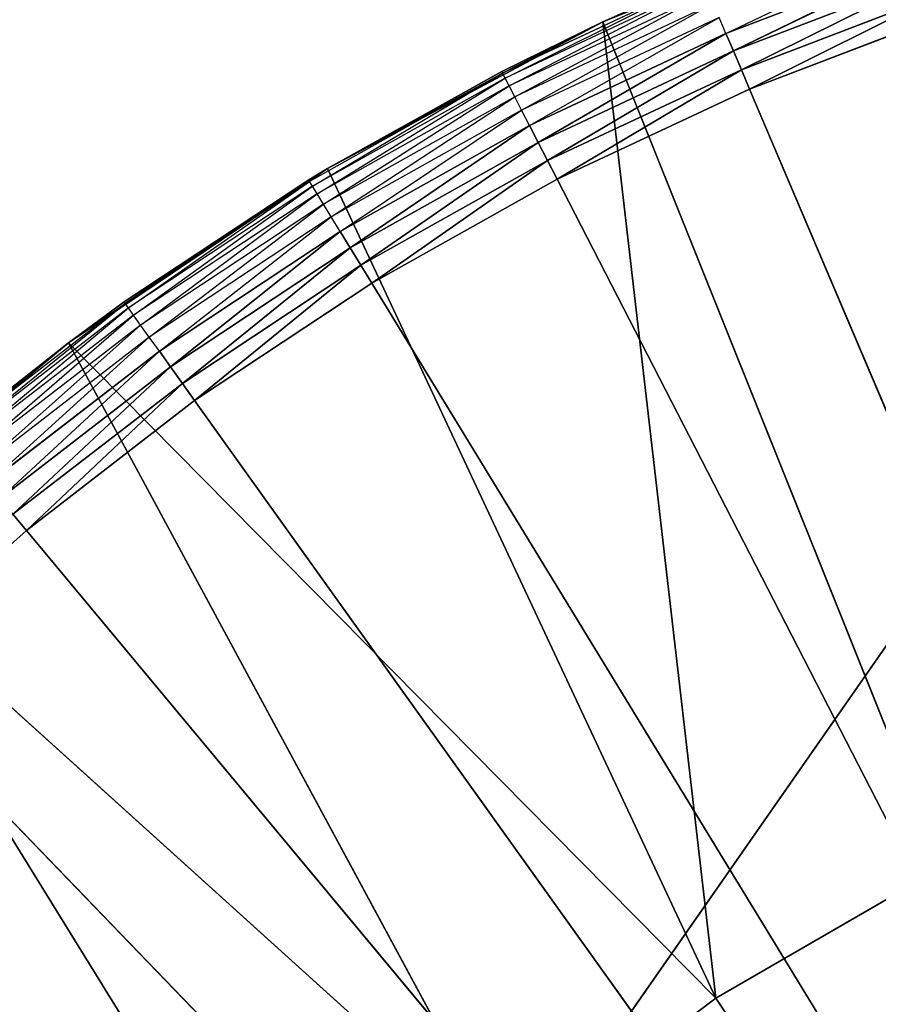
# Model space of a CAD drawing. Header units: centimetres. Extents: x 0.1 to 22.3, y 0.1 to 22.3.
# Tile 51 of 256: x 1.379 to 1.521, y 1.957 to 2.119. Entities that reach past the tile are written whole.
import ezdxf

# ---------------------------------------------------------------- set-up
doc = ezdxf.new("R2010")
doc.units = ezdxf.units.CM
doc.header["$LTSCALE"] = 2.54
doc.layers.get('0').update_dxf_attribs({"true_color": 0xff5454})

# ---------------------------------------------------------------- blocks, each defined once
blk = doc.blocks.new('Kosz na _mieci DELLA.STL')
at = {"color": 0}
for p, q in [((2.63747, 3.6158, 47.35), (0.33747, 0.3158, 47.35)), ((2.63747, 3.6158, 47.35), (0.33747, 0.3158, 47.35)), ((2.63747, 3.6158, 47.25), (0.33747, 0.3158, 47.25)), ((2.63747, 3.6158, 47.25), (0.33747, 0.3158, 47.25)), ((1.47552, 2.11865, 15.75), (1.5232, 2.13805, 15.75)), ((1.47552, 2.11865, 15.75), (1.5232, 2.13805, 15.75)), ((1.49583, 2.11677, 15.55268), (1.52834, 2.13226, 15.55468)), ((1.52926, 2.12956, 15.55268), (1.49583, 2.11677, 15.55268)), ((1.49707, 2.11386, 15.55121), (1.52926, 2.12956, 15.55268)), ((1.49707, 2.11386, 15.55121), (1.52926, 2.12956, 15.55268)), ((1.49204, 2.12569, 15.56653), (1.45899, 2.1102, 15.56653)), ((1.4594, 2.1094, 15.56316), (1.49204, 2.12569, 15.56653)), ((1.49192, 2.12597, 15.57), (1.47552, 2.11865, 15.75)), ((1.49192, 2.12597, 15.57), (1.47552, 2.11865, 15.75)), ((1.49192, 2.12597, 15.57), (1.47552, 2.11865, 15.57)), ((1.47552, 2.11865, 15.57), (1.49204, 2.12569, 15.56653)), ((1.53028, 2.12657, 15.55121), (1.49707, 2.11386, 15.55121)), ((1.53028, 2.12657, 15.55121), (1.49707, 2.11386, 15.55121)), ((1.49839, 2.11076, 15.5503), (1.53028, 2.12657, 15.55121)), ((1.49839, 2.11076, 15.5503), (1.53028, 2.12657, 15.55121)), ((1.49239, 2.12486, 15.56316), (1.4594, 2.1094, 15.56316)), ((1.46008, 2.10809, 15.56), (1.49239, 2.12486, 15.56316)), ((1.49297, 2.12351, 15.56), (1.46008, 2.10809, 15.56)), ((1.46099, 2.10631, 15.55714), (1.49297, 2.12351, 15.56)), ((1.53137, 2.12338, 15.5503), (1.49839, 2.11076, 15.5503)), ((1.53137, 2.12338, 15.5503), (1.49839, 2.11076, 15.5503)), ((1.49974, 2.10757, 15.55), (1.53137, 2.12338, 15.5503)), ((1.49974, 2.10757, 15.55), (1.53137, 2.12338, 15.5503)), ((1.49375, 2.12167, 15.55714), (1.46099, 2.10631, 15.55714)), ((1.46212, 2.10412, 15.55468), (1.49375, 2.12167, 15.55714)), ((1.49472, 2.1194, 15.55468), (1.46212, 2.10412, 15.55468)), ((1.46343, 2.10158, 15.55268), (1.49472, 2.1194, 15.55468)), ((1.49583, 2.11677, 15.55268), (1.49472, 2.1194, 15.55468)), ((1.49974, 2.10757, 15.55), (1.53249, 2.12009, 15.55)), ((1.49974, 2.10757, 15.55), (1.53249, 2.12009, 15.55)), ((1.43008, 2.09446, 15.75), (1.47552, 2.11865, 15.75)), ((1.43008, 2.09446, 15.75), (1.47552, 2.11865, 15.75)), ((1.47552, 2.11865, 15.75), (1.45885, 2.11047, 15.57)), ((1.47552, 2.11865, 15.75), (1.45885, 2.11047, 15.57)), ((1.47552, 2.11865, 15.57), (1.45885, 2.11047, 15.57)), ((1.47552, 2.11865, 15.57), (1.45899, 2.1102, 15.56653)), ((1.47552, 2.11865, 15.75), (1.47552, 2.11865, 15.57)), ((1.47552, 2.11865, 15.75), (1.47552, 2.11865, 15.57)), ((1.47552, 2.11865, 15.75), (1.53147, 1.97911, 15.75)), ((1.47552, 2.11865, 15.75), (1.53147, 1.97911, 15.75)), ((1.47552, 2.11865, 15.75), (1.49415, 1.95756, 15.75)), ((1.47552, 2.11865, 15.75), (1.49415, 1.95756, 15.75)), ((1.49583, 2.11677, 15.55268), (1.46343, 2.10158, 15.55268)), ((1.46487, 2.09877, 15.55121), (1.49583, 2.11677, 15.55268)), ((1.46487, 2.09877, 15.55121), (1.49583, 2.11677, 15.55268)), ((1.49707, 2.11386, 15.55121), (1.49583, 2.11677, 15.55268)), ((1.49707, 2.11386, 15.55121), (1.49583, 2.11677, 15.55268)), ((1.49707, 2.11386, 15.55121), (1.46487, 2.09877, 15.55121)), ((1.49707, 2.11386, 15.55121), (1.46487, 2.09877, 15.55121)), ((1.46641, 2.09577, 15.5503), (1.49707, 2.11386, 15.55121)), ((1.46641, 2.09577, 15.5503), (1.49707, 2.11386, 15.55121)), ((1.49839, 2.11076, 15.5503), (1.49707, 2.11386, 15.55121)), ((1.49839, 2.11076, 15.5503), (1.49707, 2.11386, 15.55121)), ((1.49839, 2.11076, 15.5503), (1.46641, 2.09577, 15.5503)), ((1.49839, 2.11076, 15.5503), (1.46641, 2.09577, 15.5503)), ((1.468, 2.09268, 15.55), (1.49839, 2.11076, 15.5503)), ((1.468, 2.09268, 15.55), (1.49839, 2.11076, 15.5503)), ((1.49974, 2.10757, 15.55), (1.49839, 2.11076, 15.5503)), ((1.49974, 2.10757, 15.55), (1.49839, 2.11076, 15.5503)), ((1.45899, 2.1102, 15.56653), (1.42716, 2.09234, 15.56653)), ((1.42763, 2.09157, 15.56316), (1.45899, 2.1102, 15.56653)), ((1.4594, 2.1094, 15.56316), (1.42763, 2.09157, 15.56316)), ((1.4284, 2.09031, 15.56), (1.4594, 2.1094, 15.56316)), ((1.43008, 2.09446, 15.75), (1.45885, 2.11047, 15.57)), ((1.45885, 2.11047, 15.57), (1.43008, 2.09446, 15.57)), ((1.43008, 2.09446, 15.75), (1.45885, 2.11047, 15.57)), ((1.43008, 2.09446, 15.57), (1.45899, 2.1102, 15.56653)), ((1.45885, 2.11047, 15.57), (1.45899, 2.1102, 15.56653)), ((1.4594, 2.1094, 15.56316), (1.45899, 2.1102, 15.56653)), ((1.46008, 2.10809, 15.56), (1.4594, 2.1094, 15.56316)), ((1.46008, 2.10809, 15.56), (1.4284, 2.09031, 15.56)), ((1.42944, 2.0886, 15.55714), (1.46008, 2.10809, 15.56)), ((1.46099, 2.10631, 15.55714), (1.46008, 2.10809, 15.56)), ((1.468, 2.09268, 15.55), (1.49974, 2.10757, 15.55)), ((1.468, 2.09268, 15.55), (1.49974, 2.10757, 15.55)), ((1.49974, 2.10757, 15.55), (1.68747, 1.6658, 15.55)), ((1.49974, 2.10757, 15.55), (1.68747, 1.6658, 15.55)), ((1.46099, 2.10631, 15.55714), (1.42944, 2.0886, 15.55714)), ((1.43073, 2.0865, 15.55468), (1.46099, 2.10631, 15.55714)), ((1.46212, 2.10412, 15.55468), (1.46099, 2.10631, 15.55714)), ((1.46212, 2.10412, 15.55468), (1.43073, 2.0865, 15.55468)), ((1.43221, 2.08406, 15.55268), (1.46212, 2.10412, 15.55468)), ((1.46343, 2.10158, 15.55268), (1.46212, 2.10412, 15.55468)), ((1.46343, 2.10158, 15.55268), (1.43221, 2.08406, 15.55268)), ((1.43386, 2.08136, 15.55121), (1.46343, 2.10158, 15.55268)), ((1.43386, 2.08136, 15.55121), (1.46343, 2.10158, 15.55268)), ((1.46487, 2.09877, 15.55121), (1.46343, 2.10158, 15.55268)), ((1.46487, 2.09877, 15.55121), (1.46343, 2.10158, 15.55268)), ((1.46487, 2.09877, 15.55121), (1.43386, 2.08136, 15.55121)), ((1.46487, 2.09877, 15.55121), (1.43386, 2.08136, 15.55121)), ((1.43561, 2.07849, 15.5503), (1.46487, 2.09877, 15.55121)), ((1.43561, 2.07849, 15.5503), (1.46487, 2.09877, 15.55121)), ((1.46641, 2.09577, 15.5503), (1.46487, 2.09877, 15.55121)), ((1.46641, 2.09577, 15.5503), (1.46487, 2.09877, 15.55121)), ((1.46641, 2.09577, 15.5503), (1.43561, 2.07849, 15.5503)), ((1.46641, 2.09577, 15.5503), (1.43561, 2.07849, 15.5503)), ((1.43742, 2.07553, 15.55), (1.46641, 2.09577, 15.5503)), ((1.43742, 2.07553, 15.55), (1.46641, 2.09577, 15.5503)), ((1.468, 2.09268, 15.55), (1.46641, 2.09577, 15.5503)), ((1.468, 2.09268, 15.55), (1.46641, 2.09577, 15.5503)), ((1.38737, 2.06572, 15.75), (1.43008, 2.09446, 15.75)), ((1.38737, 2.06572, 15.75), (1.43008, 2.09446, 15.75)), ((1.39655, 2.07245, 15.57), (1.43008, 2.09446, 15.75)), ((1.39655, 2.07245, 15.57), (1.43008, 2.09446, 15.75)), ((1.43008, 2.09446, 15.57), (1.427, 2.0926, 15.57)), ((1.427, 2.0926, 15.57), (1.43008, 2.09446, 15.75)), ((1.427, 2.0926, 15.57), (1.43008, 2.09446, 15.75)), ((1.43008, 2.09446, 15.57), (1.42716, 2.09234, 15.56653)), ((1.43008, 2.09446, 15.57), (1.43008, 2.09446, 15.75)), ((1.43008, 2.09446, 15.57), (1.43008, 2.09446, 15.75)), ((1.43008, 2.09446, 15.75), (1.49415, 1.95756, 15.75)), ((1.43008, 2.09446, 15.75), (1.49415, 1.95756, 15.75)), ((1.427, 2.0926, 15.57), (1.39655, 2.07245, 15.57)), ((1.427, 2.0926, 15.57), (1.39672, 2.0722, 15.56653)), ((1.42716, 2.09234, 15.56653), (1.39672, 2.0722, 15.56653)), ((1.39725, 2.07146, 15.56316), (1.42716, 2.09234, 15.56653)), ((1.42763, 2.09157, 15.56316), (1.39725, 2.07146, 15.56316)), ((1.3981, 2.07027, 15.56), (1.42763, 2.09157, 15.56316)), ((1.427, 2.0926, 15.57), (1.42716, 2.09234, 15.56653)), ((1.42763, 2.09157, 15.56316), (1.42716, 2.09234, 15.56653)), ((1.4284, 2.09031, 15.56), (1.42763, 2.09157, 15.56316)), ((1.43742, 2.07553, 15.55), (1.468, 2.09268, 15.55)), ((1.43742, 2.07553, 15.55), (1.468, 2.09268, 15.55)), ((1.68747, 1.6658, 15.55), (1.468, 2.09268, 15.55)), ((1.68747, 1.6658, 15.55), (1.468, 2.09268, 15.55)), ((1.4284, 2.09031, 15.56), (1.3981, 2.07027, 15.56)), ((1.39927, 2.06864, 15.55714), (1.4284, 2.09031, 15.56)), ((1.42944, 2.0886, 15.55714), (1.4284, 2.09031, 15.56)), ((1.42944, 2.0886, 15.55714), (1.39927, 2.06864, 15.55714)), ((1.4007, 2.06664, 15.55468), (1.42944, 2.0886, 15.55714)), ((1.43073, 2.0865, 15.55468), (1.42944, 2.0886, 15.55714)), ((1.43073, 2.0865, 15.55468), (1.4007, 2.06664, 15.55468)), ((1.40236, 2.06431, 15.55268), (1.43073, 2.0865, 15.55468)), ((1.43221, 2.08406, 15.55268), (1.43073, 2.0865, 15.55468)), ((1.43221, 2.08406, 15.55268), (1.40236, 2.06431, 15.55268)), ((1.4042, 2.06174, 15.55121), (1.43221, 2.08406, 15.55268)), ((1.4042, 2.06174, 15.55121), (1.43221, 2.08406, 15.55268)), ((1.43386, 2.08136, 15.55121), (1.43221, 2.08406, 15.55268)), ((1.43386, 2.08136, 15.55121), (1.43221, 2.08406, 15.55268)), ((1.43386, 2.08136, 15.55121), (1.4042, 2.06174, 15.55121)), ((1.43386, 2.08136, 15.55121), (1.4042, 2.06174, 15.55121)), ((1.40616, 2.059, 15.5503), (1.43386, 2.08136, 15.55121)), ((1.40616, 2.059, 15.5503), (1.43386, 2.08136, 15.55121)), ((1.43561, 2.07849, 15.5503), (1.43386, 2.08136, 15.55121)), ((1.43561, 2.07849, 15.5503), (1.43386, 2.08136, 15.55121)), ((1.43561, 2.07849, 15.5503), (1.40616, 2.059, 15.5503)), ((1.43561, 2.07849, 15.5503), (1.40616, 2.059, 15.5503)), ((1.40818, 2.05618, 15.55), (1.43561, 2.07849, 15.5503)), ((1.40818, 2.05618, 15.55), (1.43561, 2.07849, 15.5503)), ((1.43742, 2.07553, 15.55), (1.43561, 2.07849, 15.5503)), ((1.43742, 2.07553, 15.55), (1.43561, 2.07849, 15.5503)), ((1.40818, 2.05618, 15.55), (1.43742, 2.07553, 15.55)), ((1.40818, 2.05618, 15.55), (1.43742, 2.07553, 15.55)), ((1.43742, 2.07553, 15.55), (1.68747, 1.6658, 15.55)), ((1.43742, 2.07553, 15.55), (1.68747, 1.6658, 15.55)), ((1.39672, 2.0722, 15.56653), (1.36783, 2.04989, 15.56653)), ((1.36841, 2.0492, 15.56316), (1.39672, 2.0722, 15.56653)), ((1.39655, 2.07245, 15.57), (1.38737, 2.06572, 15.75)), ((1.39655, 2.07245, 15.57), (1.38737, 2.06572, 15.75)), ((1.39655, 2.07245, 15.57), (1.38737, 2.06572, 15.57)), ((1.38737, 2.06572, 15.57), (1.39672, 2.0722, 15.56653)), ((1.39655, 2.07245, 15.57), (1.39672, 2.0722, 15.56653)), ((1.39725, 2.07146, 15.56316), (1.39672, 2.0722, 15.56653)), ((1.39725, 2.07146, 15.56316), (1.36841, 2.0492, 15.56316)), ((1.36935, 2.04806, 15.56), (1.39725, 2.07146, 15.56316)), ((1.3981, 2.07027, 15.56), (1.36935, 2.04806, 15.56)), ((1.37063, 2.04653, 15.55714), (1.3981, 2.07027, 15.56)), ((1.3981, 2.07027, 15.56), (1.39725, 2.07146, 15.56316)), ((1.39927, 2.06864, 15.55714), (1.3981, 2.07027, 15.56)), ((1.39927, 2.06864, 15.55714), (1.37063, 2.04653, 15.55714)), ((1.37221, 2.04463, 15.55468), (1.39927, 2.06864, 15.55714)), ((1.4007, 2.06664, 15.55468), (1.39927, 2.06864, 15.55714)), ((1.34784, 2.03274, 15.75), (1.38737, 2.06572, 15.75)), ((1.34784, 2.03274, 15.75), (1.38737, 2.06572, 15.75)), ((1.38737, 2.06572, 15.75), (1.36764, 2.05012, 15.57)), ((1.38737, 2.06572, 15.75), (1.36764, 2.05012, 15.57)), ((1.38737, 2.06572, 15.57), (1.36764, 2.05012, 15.57)), ((1.36783, 2.04989, 15.56653), (1.38737, 2.06572, 15.57)), ((1.4007, 2.06664, 15.55468), (1.37221, 2.04463, 15.55468)), ((1.37403, 2.04244, 15.55268), (1.4007, 2.06664, 15.55468)), ((1.38737, 2.06572, 15.75), (1.38737, 2.06572, 15.57)), ((1.38737, 2.06572, 15.75), (1.38737, 2.06572, 15.57)), ((1.38737, 2.06572, 15.75), (1.49415, 1.95756, 15.75)), ((1.38737, 2.06572, 15.75), (1.49415, 1.95756, 15.75)), ((1.38737, 2.06572, 15.75), (1.45976, 1.93159, 15.75)), ((1.38737, 2.06572, 15.75), (1.45976, 1.93159, 15.75)), ((1.40236, 2.06431, 15.55268), (1.4007, 2.06664, 15.55468)), ((1.40236, 2.06431, 15.55268), (1.37403, 2.04244, 15.55268)), ((1.37606, 2.04001, 15.55121), (1.40236, 2.06431, 15.55268)), ((1.37606, 2.04001, 15.55121), (1.40236, 2.06431, 15.55268)), ((1.4042, 2.06174, 15.55121), (1.40236, 2.06431, 15.55268)), ((1.4042, 2.06174, 15.55121), (1.40236, 2.06431, 15.55268)), ((1.4042, 2.06174, 15.55121), (1.37606, 2.04001, 15.55121)), ((1.4042, 2.06174, 15.55121), (1.37606, 2.04001, 15.55121)), ((1.37821, 2.03742, 15.5503), (1.4042, 2.06174, 15.55121)), ((1.37821, 2.03742, 15.5503), (1.4042, 2.06174, 15.55121)), ((1.40616, 2.059, 15.5503), (1.4042, 2.06174, 15.55121)), ((1.40616, 2.059, 15.5503), (1.4042, 2.06174, 15.55121)), ((1.40616, 2.059, 15.5503), (1.37821, 2.03742, 15.5503)), ((1.40616, 2.059, 15.5503), (1.37821, 2.03742, 15.5503)), ((1.38043, 2.03475, 15.55), (1.40616, 2.059, 15.5503)), ((1.38043, 2.03475, 15.55), (1.40616, 2.059, 15.5503)), ((1.40818, 2.05618, 15.55), (1.40616, 2.059, 15.5503)), ((1.40818, 2.05618, 15.55), (1.40616, 2.059, 15.5503)), ((1.38043, 2.03475, 15.55), (1.40818, 2.05618, 15.55)), ((1.38043, 2.03475, 15.55), (1.40818, 2.05618, 15.55)), ((1.40818, 2.05618, 15.55), (1.68747, 1.6658, 15.55)), ((1.40818, 2.05618, 15.55), (1.68747, 1.6658, 15.55)), ((1.38043, 2.03475, 15.55), (1.37821, 2.03742, 15.5503)), ((1.38043, 2.03475, 15.55), (1.37821, 2.03742, 15.5503)), ((1.35432, 2.01135, 15.55), (1.38043, 2.03475, 15.55)), ((1.35432, 2.01135, 15.55), (1.38043, 2.03475, 15.55)), ((1.68747, 1.6658, 15.55), (1.38043, 2.03475, 15.55)), ((1.68747, 1.6658, 15.55), (1.38043, 2.03475, 15.55)), ((1.34784, 2.03274, 15.75), (1.45976, 1.93159, 15.75)), ((1.34784, 2.03274, 15.75), (1.45976, 1.93159, 15.75)), ((1.34784, 2.03274, 15.75), (1.42882, 1.90159, 15.75)), ((1.34784, 2.03274, 15.75), (1.42882, 1.90159, 15.75)), ((1.35432, 2.01135, 15.55), (1.68747, 1.6658, 15.55)), ((1.35432, 2.01135, 15.55), (1.68747, 1.6658, 15.55)), ((1.49415, 1.95756, 15.75), (1.53147, 1.97911, 15.75)), ((1.49415, 1.95756, 15.95), (1.53147, 1.97911, 15.95)), ((1.53147, 1.97911, 15.95), (1.49415, 1.95756, 15.75)), ((1.53147, 1.97911, 15.95), (1.49415, 1.95756, 15.75)), ((1.49415, 1.95756, 15.75), (1.53147, 1.97911, 15.75)), ((1.49415, 1.95756, 15.95), (1.53147, 1.97911, 15.95)), ((1.45976, 1.93159, 15.75), (1.49415, 1.95756, 15.75)), ((1.45976, 1.93159, 15.95), (1.49415, 1.95756, 15.95)), ((1.49415, 1.95756, 15.95), (1.45976, 1.93159, 15.75)), ((1.49415, 1.95756, 15.95), (1.45976, 1.93159, 15.75)), ((1.45976, 1.93159, 15.75), (1.49415, 1.95756, 15.75)), ((1.45976, 1.93159, 15.95), (1.49415, 1.95756, 15.95)), ((1.49415, 1.95756, 15.95), (1.49415, 1.95756, 15.75)), ((1.49415, 1.95756, 15.95), (1.49415, 1.95756, 15.75)), ((1.49415, 1.95756, 15.95), (1.68747, 1.6658, 15.95)), ((1.49415, 1.95756, 15.95), (1.68747, 1.6658, 15.95))]:
    blk.add_line(p, q, dxfattribs=at)
mesh = blk.add_polyface(dxfattribs=at)
corners = [(2.63747, 3.6158, 47.35), (0.33747, 22.1158, 47.35), (0.33747, 0.3158, 47.35)]
mesh.append_faces([[corners[k] for k in face] for face in [(0, 1, 2)]], dxfattribs={"color": 0})
mesh = blk.add_polyface(dxfattribs=at)
corners = [(2.63747, 18.8158, 47.25), (0.33747, 0.3158, 47.25), (0.33747, 22.1158, 47.25)]
mesh.append_faces([[corners[k] for k in face] for face in [(0, 1, 2)]], dxfattribs={"color": 0})
mesh = blk.add_polyface(dxfattribs=at)
corners = [(21.83747, 0.6158, 15.75), (0.63747, 0.6158, 15.75), (21.83747, 21.8158, 15.75)]
mesh.append_faces([[corners[k] for k in face] for face in [(0, 1, 2)]], dxfattribs={"color": 0})
mesh = blk.add_polyface(dxfattribs=at)
corners = [(21.83747, 21.8158, 15.75), (0.63747, 0.6158, 15.75), (0.63747, 21.8158, 15.75)]
mesh.append_faces([[corners[k] for k in face] for face in [(0, 1, 2)]], dxfattribs={"color": 0})
mesh = blk.add_polyface(dxfattribs=at)
corners = [(21.83747, 0.6158, 15.95), (0.63747, 21.8158, 15.95), (0.63747, 0.6158, 15.95)]
mesh.append_faces([[corners[k] for k in face] for face in [(0, 1, 2)]], dxfattribs={"color": 0})
mesh = blk.add_polyface(dxfattribs=at)
corners = [(21.83747, 21.8158, 15.95), (0.63747, 21.8158, 15.95), (21.83747, 0.6158, 15.95)]
mesh.append_faces([[corners[k] for k in face] for face in [(0, 1, 2)]], dxfattribs={"color": 0})
mesh = blk.add_polyface(dxfattribs=at)
corners = [(2.63747, 3.6158, 47.25), (0.33747, 0.3158, 47.25), (2.63747, 18.8158, 47.25)]
mesh.append_faces([[corners[k] for k in face] for face in [(0, 1, 2)]], dxfattribs={"color": 0})
mesh = blk.add_polyface(dxfattribs=at)
corners = [(2.65267, 3.44215, 47.35), (2.63747, 3.6158, 47.35), (0.33747, 0.3158, 47.35)]
mesh.append_faces([[corners[k] for k in face] for face in [(0, 1, 2)]], dxfattribs={"color": 0})
mesh = blk.add_polyface(dxfattribs=at)
corners = [(2.65267, 3.44215, 47.25), (0.33747, 0.3158, 47.25), (2.63747, 3.6158, 47.25)]
mesh.append_faces([[corners[k] for k in face] for face in [(0, 1, 2)]], dxfattribs={"color": 0})
mesh = blk.add_polyface(dxfattribs=at)
corners = [(2.69778, 3.27378, 47.35), (2.65267, 3.44215, 47.35), (0.33747, 0.3158, 47.35)]
mesh.append_faces([[corners[k] for k in face] for face in [(0, 1, 2)]], dxfattribs={"color": 0})
mesh = blk.add_polyface(dxfattribs=at)
corners = [(2.69778, 3.27378, 47.25), (0.33747, 0.3158, 47.25), (2.65267, 3.44215, 47.25)]
mesh.append_faces([[corners[k] for k in face] for face in [(0, 1, 2)]], dxfattribs={"color": 0})
mesh = blk.add_polyface(dxfattribs=at)
corners = [(2.77145, 3.1158, 47.35), (2.69778, 3.27378, 47.35), (0.33747, 0.3158, 47.35)]
mesh.append_faces([[corners[k] for k in face] for face in [(0, 1, 2)]], dxfattribs={"color": 0})
mesh = blk.add_polyface(dxfattribs=at)
corners = [(2.77145, 3.1158, 47.25), (0.33747, 0.3158, 47.25), (2.69778, 3.27378, 47.25)]
mesh.append_faces([[corners[k] for k in face] for face in [(0, 1, 2)]], dxfattribs={"color": 0})
mesh = blk.add_polyface(dxfattribs=at)
corners = [(2.87143, 2.97301, 47.35), (2.77145, 3.1158, 47.35), (0.33747, 0.3158, 47.35)]
mesh.append_faces([[corners[k] for k in face] for face in [(0, 1, 2)]], dxfattribs={"color": 0})
mesh = blk.add_polyface(dxfattribs=at)
corners = [(2.87143, 2.97301, 47.25), (0.33747, 0.3158, 47.25), (2.77145, 3.1158, 47.25)]
mesh.append_faces([[corners[k] for k in face] for face in [(0, 1, 2)]], dxfattribs={"color": 0})
mesh = blk.add_polyface(dxfattribs=at)
corners = [(2.99469, 2.84976, 47.35), (2.87143, 2.97301, 47.35), (0.33747, 0.3158, 47.35)]
mesh.append_faces([[corners[k] for k in face] for face in [(0, 1, 2)]], dxfattribs={"color": 0})
mesh = blk.add_polyface(dxfattribs=at)
corners = [(2.99469, 2.84976, 47.25), (0.33747, 0.3158, 47.25), (2.87143, 2.97301, 47.25)]
mesh.append_faces([[corners[k] for k in face] for face in [(0, 1, 2)]], dxfattribs={"color": 0})
mesh = blk.add_polyface(dxfattribs=at)
corners = [(3.13747, 2.74978, 47.35), (2.99469, 2.84976, 47.35), (0.33747, 0.3158, 47.35)]
mesh.append_faces([[corners[k] for k in face] for face in [(0, 1, 2)]], dxfattribs={"color": 0})
mesh = blk.add_polyface(dxfattribs=at)
corners = [(3.13747, 2.74978, 47.25), (0.33747, 0.3158, 47.25), (2.99469, 2.84976, 47.25)]
mesh.append_faces([[corners[k] for k in face] for face in [(0, 1, 2)]], dxfattribs={"color": 0})
mesh = blk.add_polyface(dxfattribs=at)
corners = [(3.29545, 2.67611, 47.35), (3.13747, 2.74978, 47.35), (0.33747, 0.3158, 47.35)]
mesh.append_faces([[corners[k] for k in face] for face in [(0, 1, 2)]], dxfattribs={"color": 0})
mesh = blk.add_polyface(dxfattribs=at)
corners = [(3.29545, 2.67611, 47.25), (0.33747, 0.3158, 47.25), (3.13747, 2.74978, 47.25)]
mesh.append_faces([[corners[k] for k in face] for face in [(0, 1, 2)]], dxfattribs={"color": 0})
mesh = blk.add_polyface(dxfattribs=at)
corners = [(3.46383, 2.63099, 47.35), (3.29545, 2.67611, 47.35), (0.33747, 0.3158, 47.35)]
mesh.append_faces([[corners[k] for k in face] for face in [(0, 1, 2)]], dxfattribs={"color": 0})
mesh = blk.add_polyface(dxfattribs=at)
corners = [(3.46383, 2.63099, 47.25), (0.33747, 0.3158, 47.25), (3.29545, 2.67611, 47.25)]
mesh.append_faces([[corners[k] for k in face] for face in [(0, 1, 2)]], dxfattribs={"color": 0})
mesh = blk.add_polyface(dxfattribs=at)
corners = [(3.63747, 2.6158, 47.35), (3.46383, 2.63099, 47.35), (0.33747, 0.3158, 47.35)]
mesh.append_faces([[corners[k] for k in face] for face in [(0, 1, 2)]], dxfattribs={"color": 0})
mesh = blk.add_polyface(dxfattribs=at)
corners = [(3.63747, 2.6158, 47.25), (0.33747, 0.3158, 47.25), (3.46383, 2.63099, 47.25)]
mesh.append_faces([[corners[k] for k in face] for face in [(0, 1, 2)]], dxfattribs={"color": 0})
mesh = blk.add_polyface(dxfattribs=at)
corners = [(22.13747, 0.3158, 47.35), (18.83747, 2.6158, 47.35), (0.33747, 0.3158, 47.35)]
mesh.append_faces([[corners[k] for k in face] for face in [(0, 1, 2)]], dxfattribs={"color": 0})
mesh = blk.add_polyface(dxfattribs=at)
corners = [(18.83747, 2.6158, 47.35), (3.63747, 2.6158, 47.35), (0.33747, 0.3158, 47.35)]
mesh.append_faces([[corners[k] for k in face] for face in [(0, 1, 2)]], dxfattribs={"color": 0})
mesh = blk.add_polyface(dxfattribs=at)
corners = [(22.13747, 0.3158, 47.25), (0.33747, 0.3158, 47.25), (3.63747, 2.6158, 47.25)]
mesh.append_faces([[corners[k] for k in face] for face in [(0, 1, 2)]], dxfattribs={"color": 0})
mesh = blk.add_polyface(dxfattribs=at)
corners = [(1.5232, 2.13805, 15.75), (1.49192, 2.12597, 15.57), (1.47552, 2.11865, 15.75)]
mesh.append_faces([[corners[k] for k in face] for face in [(0, 1, 2)]], dxfattribs={"color": 0})
mesh = blk.add_polyface(dxfattribs=at)
corners = [(1.53147, 1.97911, 15.75), (1.5232, 2.13805, 15.75), (1.47552, 2.11865, 15.75)]
mesh.append_faces([[corners[k] for k in face] for face in [(0, 1, 2)]], dxfattribs={"color": 0})
mesh = blk.add_polyface(dxfattribs=at)
corners = [(1.52926, 2.12956, 15.55268), (1.49707, 2.11386, 15.55121), (1.49583, 2.11677, 15.55268)]
mesh.append_faces([[corners[k] for k in face] for face in [(0, 1, 2)]], dxfattribs={"color": 0})
mesh = blk.add_polyface(dxfattribs=at)
corners = [(1.53028, 2.12657, 15.55121), (1.49707, 2.11386, 15.55121), (1.52926, 2.12956, 15.55268)]
mesh.append_faces([[corners[k] for k in face] for face in [(0, 1, 2)]], dxfattribs={"color": 0})
mesh = blk.add_polyface(dxfattribs=at)
corners = [(1.47552, 2.11865, 15.57), (1.49204, 2.12569, 15.56653), (1.45899, 2.1102, 15.56653)]
mesh.append_faces([[corners[k] for k in face] for face in [(0, 1, 2)]], dxfattribs={"color": 0})
mesh = blk.add_polyface(dxfattribs=at)
corners = [(1.47552, 2.11865, 15.75), (1.49192, 2.12597, 15.57), (1.47552, 2.11865, 15.57)]
mesh.append_faces([[corners[k] for k in face] for face in [(0, 1, 2)]], dxfattribs={"color": 0})
mesh = blk.add_polyface(dxfattribs=at)
corners = [(1.53028, 2.12657, 15.55121), (1.49839, 2.11076, 15.5503), (1.49707, 2.11386, 15.55121)]
mesh.append_faces([[corners[k] for k in face] for face in [(0, 1, 2)]], dxfattribs={"color": 0})
mesh = blk.add_polyface(dxfattribs=at)
corners = [(1.53137, 2.12338, 15.5503), (1.49839, 2.11076, 15.5503), (1.53028, 2.12657, 15.55121)]
mesh.append_faces([[corners[k] for k in face] for face in [(0, 1, 2)]], dxfattribs={"color": 0})
mesh = blk.add_polyface(dxfattribs=at)
corners = [(1.53137, 2.12338, 15.5503), (1.49974, 2.10757, 15.55), (1.49839, 2.11076, 15.5503)]
mesh.append_faces([[corners[k] for k in face] for face in [(0, 1, 2)]], dxfattribs={"color": 0})
mesh = blk.add_polyface(dxfattribs=at)
corners = [(1.53249, 2.12009, 15.55), (1.49974, 2.10757, 15.55), (1.53137, 2.12338, 15.5503)]
mesh.append_faces([[corners[k] for k in face] for face in [(0, 1, 2)]], dxfattribs={"color": 0})
mesh = blk.add_polyface(dxfattribs=at)
corners = [(1.68747, 1.6658, 15.55), (1.49974, 2.10757, 15.55), (1.53249, 2.12009, 15.55)]
mesh.append_faces([[corners[k] for k in face] for face in [(0, 1, 2)]], dxfattribs={"color": 0})
mesh = blk.add_polyface(dxfattribs=at)
corners = [(1.47552, 2.11865, 15.75), (1.45885, 2.11047, 15.57), (1.43008, 2.09446, 15.75)]
mesh.append_faces([[corners[k] for k in face] for face in [(0, 1, 2)]], dxfattribs={"color": 0})
mesh = blk.add_polyface(dxfattribs=at)
corners = [(1.49415, 1.95756, 15.75), (1.47552, 2.11865, 15.75), (1.43008, 2.09446, 15.75)]
mesh.append_faces([[corners[k] for k in face] for face in [(0, 1, 2)]], dxfattribs={"color": 0})
mesh = blk.add_polyface(dxfattribs=at)
corners = [(1.47552, 2.11865, 15.75), (1.47552, 2.11865, 15.57), (1.45885, 2.11047, 15.57)]
mesh.append_faces([[corners[k] for k in face] for face in [(0, 1, 2)]], dxfattribs={"color": 0})
mesh = blk.add_polyface(dxfattribs=at)
corners = [(1.53147, 1.97911, 15.75), (1.47552, 2.11865, 15.75), (1.49415, 1.95756, 15.75)]
mesh.append_faces([[corners[k] for k in face] for face in [(0, 1, 2)]], dxfattribs={"color": 0})
mesh = blk.add_polyface(dxfattribs=at)
corners = [(1.49583, 2.11677, 15.55268), (1.46487, 2.09877, 15.55121), (1.46343, 2.10158, 15.55268)]
mesh.append_faces([[corners[k] for k in face] for face in [(0, 1, 2)]], dxfattribs={"color": 0})
mesh = blk.add_polyface(dxfattribs=at)
corners = [(1.49707, 2.11386, 15.55121), (1.46487, 2.09877, 15.55121), (1.49583, 2.11677, 15.55268)]
mesh.append_faces([[corners[k] for k in face] for face in [(0, 1, 2)]], dxfattribs={"color": 0})
mesh = blk.add_polyface(dxfattribs=at)
corners = [(1.49707, 2.11386, 15.55121), (1.46641, 2.09577, 15.5503), (1.46487, 2.09877, 15.55121)]
mesh.append_faces([[corners[k] for k in face] for face in [(0, 1, 2)]], dxfattribs={"color": 0})
mesh = blk.add_polyface(dxfattribs=at)
corners = [(1.49839, 2.11076, 15.5503), (1.46641, 2.09577, 15.5503), (1.49707, 2.11386, 15.55121)]
mesh.append_faces([[corners[k] for k in face] for face in [(0, 1, 2)]], dxfattribs={"color": 0})
mesh = blk.add_polyface(dxfattribs=at)
corners = [(1.49839, 2.11076, 15.5503), (1.468, 2.09268, 15.55), (1.46641, 2.09577, 15.5503)]
mesh.append_faces([[corners[k] for k in face] for face in [(0, 1, 2)]], dxfattribs={"color": 0})
mesh = blk.add_polyface(dxfattribs=at)
corners = [(1.49974, 2.10757, 15.55), (1.468, 2.09268, 15.55), (1.49839, 2.11076, 15.5503)]
mesh.append_faces([[corners[k] for k in face] for face in [(0, 1, 2)]], dxfattribs={"color": 0})
mesh = blk.add_polyface(dxfattribs=at)
corners = [(1.43008, 2.09446, 15.75), (1.45885, 2.11047, 15.57), (1.43008, 2.09446, 15.57)]
mesh.append_faces([[corners[k] for k in face] for face in [(0, 1, 2)]], dxfattribs={"color": 0})
mesh = blk.add_polyface(dxfattribs=at)
corners = [(1.68747, 1.6658, 15.55), (1.468, 2.09268, 15.55), (1.49974, 2.10757, 15.55)]
mesh.append_faces([[corners[k] for k in face] for face in [(0, 1, 2)]], dxfattribs={"color": 0})
mesh = blk.add_polyface(dxfattribs=at)
corners = [(1.46343, 2.10158, 15.55268), (1.43386, 2.08136, 15.55121), (1.43221, 2.08406, 15.55268)]
mesh.append_faces([[corners[k] for k in face] for face in [(0, 1, 2)]], dxfattribs={"color": 0})
mesh = blk.add_polyface(dxfattribs=at)
corners = [(1.46487, 2.09877, 15.55121), (1.43386, 2.08136, 15.55121), (1.46343, 2.10158, 15.55268)]
mesh.append_faces([[corners[k] for k in face] for face in [(0, 1, 2)]], dxfattribs={"color": 0})
mesh = blk.add_polyface(dxfattribs=at)
corners = [(1.46487, 2.09877, 15.55121), (1.43561, 2.07849, 15.5503), (1.43386, 2.08136, 15.55121)]
mesh.append_faces([[corners[k] for k in face] for face in [(0, 1, 2)]], dxfattribs={"color": 0})
mesh = blk.add_polyface(dxfattribs=at)
corners = [(1.46641, 2.09577, 15.5503), (1.43561, 2.07849, 15.5503), (1.46487, 2.09877, 15.55121)]
mesh.append_faces([[corners[k] for k in face] for face in [(0, 1, 2)]], dxfattribs={"color": 0})
mesh = blk.add_polyface(dxfattribs=at)
corners = [(1.46641, 2.09577, 15.5503), (1.43742, 2.07553, 15.55), (1.43561, 2.07849, 15.5503)]
mesh.append_faces([[corners[k] for k in face] for face in [(0, 1, 2)]], dxfattribs={"color": 0})
mesh = blk.add_polyface(dxfattribs=at)
corners = [(1.468, 2.09268, 15.55), (1.43742, 2.07553, 15.55), (1.46641, 2.09577, 15.5503)]
mesh.append_faces([[corners[k] for k in face] for face in [(0, 1, 2)]], dxfattribs={"color": 0})
mesh = blk.add_polyface(dxfattribs=at)
corners = [(1.43008, 2.09446, 15.75), (1.39655, 2.07245, 15.57), (1.38737, 2.06572, 15.75)]
mesh.append_faces([[corners[k] for k in face] for face in [(0, 1, 2)]], dxfattribs={"color": 0})
mesh = blk.add_polyface(dxfattribs=at)
corners = [(1.49415, 1.95756, 15.75), (1.43008, 2.09446, 15.75), (1.38737, 2.06572, 15.75)]
mesh.append_faces([[corners[k] for k in face] for face in [(0, 1, 2)]], dxfattribs={"color": 0})
mesh = blk.add_polyface(dxfattribs=at)
corners = [(1.43008, 2.09446, 15.75), (1.427, 2.0926, 15.57), (1.39655, 2.07245, 15.57)]
mesh.append_faces([[corners[k] for k in face] for face in [(0, 1, 2)]], dxfattribs={"color": 0})
mesh = blk.add_polyface(dxfattribs=at)
corners = [(1.43008, 2.09446, 15.75), (1.43008, 2.09446, 15.57), (1.427, 2.0926, 15.57)]
mesh.append_faces([[corners[k] for k in face] for face in [(0, 1, 2)]], dxfattribs={"color": 0})
mesh = blk.add_polyface(dxfattribs=at)
corners = [(1.68747, 1.6658, 15.55), (1.43742, 2.07553, 15.55), (1.468, 2.09268, 15.55)]
mesh.append_faces([[corners[k] for k in face] for face in [(0, 1, 2)]], dxfattribs={"color": 0})
mesh = blk.add_polyface(dxfattribs=at)
corners = [(1.43221, 2.08406, 15.55268), (1.4042, 2.06174, 15.55121), (1.40236, 2.06431, 15.55268)]
mesh.append_faces([[corners[k] for k in face] for face in [(0, 1, 2)]], dxfattribs={"color": 0})
mesh = blk.add_polyface(dxfattribs=at)
corners = [(1.43386, 2.08136, 15.55121), (1.4042, 2.06174, 15.55121), (1.43221, 2.08406, 15.55268)]
mesh.append_faces([[corners[k] for k in face] for face in [(0, 1, 2)]], dxfattribs={"color": 0})
mesh = blk.add_polyface(dxfattribs=at)
corners = [(1.43386, 2.08136, 15.55121), (1.40616, 2.059, 15.5503), (1.4042, 2.06174, 15.55121)]
mesh.append_faces([[corners[k] for k in face] for face in [(0, 1, 2)]], dxfattribs={"color": 0})
mesh = blk.add_polyface(dxfattribs=at)
corners = [(1.43561, 2.07849, 15.5503), (1.40616, 2.059, 15.5503), (1.43386, 2.08136, 15.55121)]
mesh.append_faces([[corners[k] for k in face] for face in [(0, 1, 2)]], dxfattribs={"color": 0})
mesh = blk.add_polyface(dxfattribs=at)
corners = [(1.43561, 2.07849, 15.5503), (1.40818, 2.05618, 15.55), (1.40616, 2.059, 15.5503)]
mesh.append_faces([[corners[k] for k in face] for face in [(0, 1, 2)]], dxfattribs={"color": 0})
mesh = blk.add_polyface(dxfattribs=at)
corners = [(1.43742, 2.07553, 15.55), (1.40818, 2.05618, 15.55), (1.43561, 2.07849, 15.5503)]
mesh.append_faces([[corners[k] for k in face] for face in [(0, 1, 2)]], dxfattribs={"color": 0})
mesh = blk.add_polyface(dxfattribs=at)
corners = [(1.68747, 1.6658, 15.55), (1.40818, 2.05618, 15.55), (1.43742, 2.07553, 15.55)]
mesh.append_faces([[corners[k] for k in face] for face in [(0, 1, 2)]], dxfattribs={"color": 0})
mesh = blk.add_polyface(dxfattribs=at)
corners = [(1.38737, 2.06572, 15.75), (1.39655, 2.07245, 15.57), (1.38737, 2.06572, 15.57)]
mesh.append_faces([[corners[k] for k in face] for face in [(0, 1, 2)]], dxfattribs={"color": 0})
mesh = blk.add_polyface(dxfattribs=at)
corners = [(1.38737, 2.06572, 15.75), (1.36764, 2.05012, 15.57), (1.34784, 2.03274, 15.75)]
mesh.append_faces([[corners[k] for k in face] for face in [(0, 1, 2)]], dxfattribs={"color": 0})
mesh = blk.add_polyface(dxfattribs=at)
corners = [(1.45976, 1.93159, 15.75), (1.38737, 2.06572, 15.75), (1.34784, 2.03274, 15.75)]
mesh.append_faces([[corners[k] for k in face] for face in [(0, 1, 2)]], dxfattribs={"color": 0})
mesh = blk.add_polyface(dxfattribs=at)
corners = [(1.38737, 2.06572, 15.75), (1.38737, 2.06572, 15.57), (1.36764, 2.05012, 15.57)]
mesh.append_faces([[corners[k] for k in face] for face in [(0, 1, 2)]], dxfattribs={"color": 0})
mesh = blk.add_polyface(dxfattribs=at)
corners = [(1.49415, 1.95756, 15.75), (1.38737, 2.06572, 15.75), (1.45976, 1.93159, 15.75)]
mesh.append_faces([[corners[k] for k in face] for face in [(0, 1, 2)]], dxfattribs={"color": 0})
mesh = blk.add_polyface(dxfattribs=at)
corners = [(1.40236, 2.06431, 15.55268), (1.37606, 2.04001, 15.55121), (1.37403, 2.04244, 15.55268)]
mesh.append_faces([[corners[k] for k in face] for face in [(0, 1, 2)]], dxfattribs={"color": 0})
mesh = blk.add_polyface(dxfattribs=at)
corners = [(1.4042, 2.06174, 15.55121), (1.37606, 2.04001, 15.55121), (1.40236, 2.06431, 15.55268)]
mesh.append_faces([[corners[k] for k in face] for face in [(0, 1, 2)]], dxfattribs={"color": 0})
mesh = blk.add_polyface(dxfattribs=at)
corners = [(1.4042, 2.06174, 15.55121), (1.37821, 2.03742, 15.5503), (1.37606, 2.04001, 15.55121)]
mesh.append_faces([[corners[k] for k in face] for face in [(0, 1, 2)]], dxfattribs={"color": 0})
mesh = blk.add_polyface(dxfattribs=at)
corners = [(1.40616, 2.059, 15.5503), (1.37821, 2.03742, 15.5503), (1.4042, 2.06174, 15.55121)]
mesh.append_faces([[corners[k] for k in face] for face in [(0, 1, 2)]], dxfattribs={"color": 0})
mesh = blk.add_polyface(dxfattribs=at)
corners = [(1.40616, 2.059, 15.5503), (1.38043, 2.03475, 15.55), (1.37821, 2.03742, 15.5503)]
mesh.append_faces([[corners[k] for k in face] for face in [(0, 1, 2)]], dxfattribs={"color": 0})
mesh = blk.add_polyface(dxfattribs=at)
corners = [(1.40818, 2.05618, 15.55), (1.38043, 2.03475, 15.55), (1.40616, 2.059, 15.5503)]
mesh.append_faces([[corners[k] for k in face] for face in [(0, 1, 2)]], dxfattribs={"color": 0})
mesh = blk.add_polyface(dxfattribs=at)
corners = [(1.68747, 1.6658, 15.55), (1.38043, 2.03475, 15.55), (1.40818, 2.05618, 15.55)]
mesh.append_faces([[corners[k] for k in face] for face in [(0, 1, 2)]], dxfattribs={"color": 0})
mesh = blk.add_polyface(dxfattribs=at)
corners = [(1.38043, 2.03475, 15.55), (1.35432, 2.01135, 15.55), (1.37821, 2.03742, 15.5503)]
mesh.append_faces([[corners[k] for k in face] for face in [(0, 1, 2)]], dxfattribs={"color": 0})
mesh = blk.add_polyface(dxfattribs=at)
corners = [(1.68747, 1.6658, 15.55), (1.35432, 2.01135, 15.55), (1.38043, 2.03475, 15.55)]
mesh.append_faces([[corners[k] for k in face] for face in [(0, 1, 2)]], dxfattribs={"color": 0})
mesh = blk.add_polyface(dxfattribs=at)
corners = [(1.42882, 1.90159, 15.75), (1.34784, 2.03274, 15.75), (1.31191, 1.99588, 15.75)]
mesh.append_faces([[corners[k] for k in face] for face in [(0, 1, 2)]], dxfattribs={"color": 0})
mesh = blk.add_polyface(dxfattribs=at)
corners = [(1.45976, 1.93159, 15.75), (1.34784, 2.03274, 15.75), (1.42882, 1.90159, 15.75)]
mesh.append_faces([[corners[k] for k in face] for face in [(0, 1, 2)]], dxfattribs={"color": 0})
mesh = blk.add_polyface(dxfattribs=at)
corners = [(1.68747, 1.6658, 15.55), (1.32998, 1.98611, 15.55), (1.35432, 2.01135, 15.55)]
mesh.append_faces([[corners[k] for k in face] for face in [(0, 1, 2)]], dxfattribs={"color": 0})
mesh = blk.add_polyface(dxfattribs=at)
corners = [(1.40181, 1.86802, 15.75), (1.31191, 1.99588, 15.75), (1.27996, 1.95551, 15.75)]
mesh.append_faces([[corners[k] for k in face] for face in [(0, 1, 2)]], dxfattribs={"color": 0})
mesh = blk.add_polyface(dxfattribs=at)
corners = [(1.42882, 1.90159, 15.75), (1.31191, 1.99588, 15.75), (1.40181, 1.86802, 15.75)]
mesh.append_faces([[corners[k] for k in face] for face in [(0, 1, 2)]], dxfattribs={"color": 0})
mesh = blk.add_polyface(dxfattribs=at)
corners = [(1.68747, 1.6658, 15.55), (1.30756, 1.95916, 15.55), (1.32998, 1.98611, 15.55)]
mesh.append_faces([[corners[k] for k in face] for face in [(0, 1, 2)]], dxfattribs={"color": 0})
mesh = blk.add_polyface(dxfattribs=at)
corners = [(1.53147, 1.97911, 15.95), (1.49415, 1.95756, 15.75), (1.49415, 1.95756, 15.95)]
mesh.append_faces([[corners[k] for k in face] for face in [(0, 1, 2)]], dxfattribs={"color": 0})
mesh = blk.add_polyface(dxfattribs=at)
corners = [(1.53147, 1.97911, 15.95), (1.53147, 1.97911, 15.75), (1.49415, 1.95756, 15.75)]
mesh.append_faces([[corners[k] for k in face] for face in [(0, 1, 2)]], dxfattribs={"color": 0})
mesh = blk.add_polyface(dxfattribs=at)
corners = [(1.68747, 1.6658, 15.95), (1.53147, 1.97911, 15.95), (1.49415, 1.95756, 15.95)]
mesh.append_faces([[corners[k] for k in face] for face in [(0, 1, 2)]], dxfattribs={"color": 0})
mesh = blk.add_polyface(dxfattribs=at)
corners = [(1.68747, 1.6658, 15.55), (1.28716, 1.93065, 15.55), (1.30756, 1.95916, 15.55)]
mesh.append_faces([[corners[k] for k in face] for face in [(0, 1, 2)]], dxfattribs={"color": 0})
mesh = blk.add_polyface(dxfattribs=at)
corners = [(1.49415, 1.95756, 15.95), (1.45976, 1.93159, 15.75), (1.45976, 1.93159, 15.95)]
mesh.append_faces([[corners[k] for k in face] for face in [(0, 1, 2)]], dxfattribs={"color": 0})
mesh = blk.add_polyface(dxfattribs=at)
corners = [(1.49415, 1.95756, 15.95), (1.49415, 1.95756, 15.75), (1.45976, 1.93159, 15.75)]
mesh.append_faces([[corners[k] for k in face] for face in [(0, 1, 2)]], dxfattribs={"color": 0})
mesh = blk.add_polyface(dxfattribs=at)
corners = [(1.68747, 1.6658, 15.95), (1.49415, 1.95756, 15.95), (1.45976, 1.93159, 15.95)]
mesh.append_faces([[corners[k] for k in face] for face in [(0, 1, 2)]], dxfattribs={"color": 0})

msp = doc.modelspace()

# ---------------------------------------------------------------- block references
at = {"color": 0}
msp.add_blockref('Kosz na _mieci DELLA.STL', (0, 0), dxfattribs=at)

doc.saveas('drawing.dxf')
